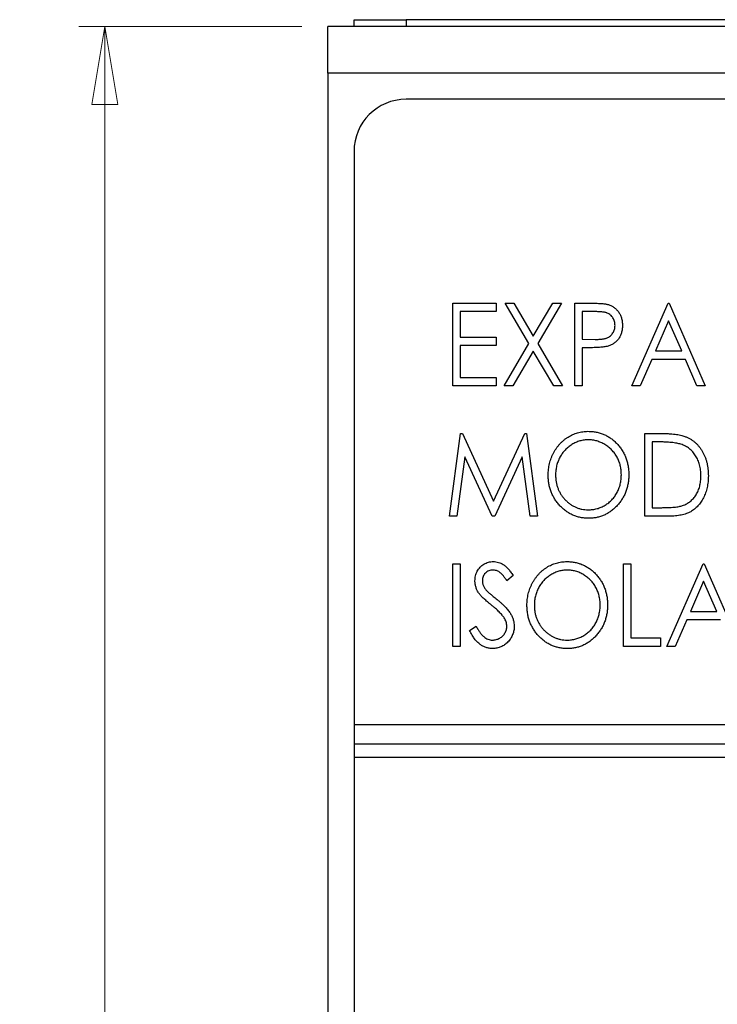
# Paper-space layout 'Sheet2' of a CAD drawing. Header units: millimetres. Extents: x 0 to 420, y 0 to 297.
# Tile 9 of 17: x 91 to 118, y 184 to 222. Entities that reach past the tile are written whole.
import ezdxf

# ---------------------------------------------------------------- set-up
doc = ezdxf.new("R2010")
doc.units = ezdxf.units.MM
doc.styles.add('SLDTEXTSTYLE1', font='TXT', dxfattribs={"width": 0.75})
doc.dimstyles.new('SLDDIMSTYLE1', dxfattribs={"dimtxt": 2.5, "dimasz": 3, "dimexe": 0, "dimexo": 0.0625, "dimtad": 1, "dimdec": 0, "dimrnd": 1e-09, "dimzin": 12, "dimdsep": 46, "dimtxsty": 'SLDTEXTSTYLE1', "dimblk1": 'CLOSED', "dimblk2": 'CLOSED', "dimsah": 1, "dimcen": 0.09, "dimadec": 0, "dimazin": 3, "dimtfac": 1, "dimtofl": 0, "dimtmove": 0, "dimatfit": 3, "dimldrblk": 'CLOSED', "dimfxl": 1, "dimfrac": 2, "dimtolj": 1, "dimtzin": 12, "dimarcsym": 0})

# ---------------------------------------------------------------- blocks, each defined once
blk = doc.blocks.new('_Closed')
at = {"color": 0, "linetype": 'ByBlock', "lineweight": -2}
for p, q in [((-1, 0.166667), (0, 0)), ((-1, 0.166667), (-1, -0.166667)), ((0, 0), (-1, -0.166667)), ((0, 0), (-1, 0))]:
    blk.add_line(p, q, dxfattribs=at)
blk = doc.blocks.new('_D_4')
at = {"color": 7, "linetype": 'Continuous', "lineweight": 0}
for p, q in [((101.704, 221.742), (93.142, 221.742)), ((94.142, 221.742), (94.142, 93.732)), ((101.704, 93.732), (93.142, 93.732))]:
    blk.add_line(p, q, dxfattribs=at)
at = {"color": 7, "linetype": 'Continuous', "lineweight": 18, "xscale": 3, "yscale": 3}
for p, rotation in [((94.142, 221.742, -60.216), 90), ((94.142, 93.732, -60.216), 270)]:
    blk.add_blockref('_Closed', p, dxfattribs=dict(at, rotation=rotation))
at = {"color": 7, "linetype": 'Continuous', "lineweight": 18, "insert": (90.919, 154.966), "char_height": 2.5, "attachment_point": 1, "rotation": 90, "style": 'SLDTEXTSTYLE1'}
blk.add_mtext('128', dxfattribs=at)

psp = doc.layouts.new('Sheet2')

# ---------------------------------------------------------------- linework, layer by layer
at = {"color": 7, "linetype": 'Continuous', "lineweight": 25}
for p, q in [((103.704, 221.742), (103.704, 221.992)), ((103.704, 221.992), (105.704, 221.992)), ((105.704, 221.992), (105.704, 221.742)), ((139.304, 221.992), (105.704, 221.992)), ((111.991, 221.997), (111.991, 221.992)), ((112.058, 221.997), (111.991, 221.997)), ((112.058, 221.997), (112.058, 221.992)), ((113.352, 221.997), (112.058, 221.997)), ((113.352, 221.997), (113.352, 221.992)), ((114.704, 221.997), (113.352, 221.997)), ((114.704, 221.997), (114.704, 221.992)), ((114.772, 221.997), (114.772, 221.992)), ((142.304, 221.742), (102.704, 221.742)), ((102.704, 219.942), (102.704, 221.742)), ((142.304, 219.942), (102.704, 219.942)), ((102.704, 219.942), (102.704, 163.537)), ((139.304, 218.942), (105.704, 218.942)), ((103.704, 216.942), (103.704, 194.942)), ((107.49, 207.942), (107.49, 211.117)), ((107.49, 211.117), (109.159, 211.117)), ((109.159, 211.117), (109.159, 210.792)), ((109.505, 211.117), (109.841, 211.117)), ((110.416, 209.565), (109.505, 211.117)), ((109.841, 211.117), (110.583, 209.852)), ((110.583, 209.852), (111.326, 211.117)), ((111.662, 211.117), (110.752, 209.565)), ((111.326, 211.117), (111.662, 211.117)), ((112.171, 211.117), (112.755, 211.117)), ((112.171, 207.942), (112.171, 211.117)), ((114.369, 207.942), (115.753, 211.117)), ((115.753, 211.117), (115.794, 211.117)), ((115.794, 211.117), (117.178, 207.942)), ((109.159, 210.792), (107.775, 210.792)), ((107.775, 210.792), (107.775, 209.815)), ((112.985, 210.792), (112.456, 210.792)), ((112.456, 210.792), (112.456, 209.733)), ((115.773, 210.441), (115.27, 209.286)), ((116.277, 209.286), (115.773, 210.441)), ((107.775, 209.815), (109.159, 209.815)), ((109.159, 209.815), (109.159, 209.489)), ((109.159, 209.489), (107.775, 209.489)), ((107.775, 209.489), (107.775, 208.268)), ((109.464, 207.942), (110.416, 209.565)), ((110.752, 209.565), (111.703, 207.942)), ((112.456, 209.733), (112.963, 209.726)), ((112.666, 209.408), (112.456, 209.408)), ((112.456, 209.408), (112.456, 207.942)), ((110.583, 209.277), (109.801, 207.942)), ((111.366, 207.942), (110.583, 209.277)), ((115.27, 209.286), (116.277, 209.286)), ((115.127, 208.96), (114.684, 207.942)), ((116.42, 208.96), (115.127, 208.96)), ((116.863, 207.942), (116.42, 208.96)), ((107.775, 208.268), (109.159, 208.268)), ((109.159, 208.268), (109.159, 207.942)), ((109.159, 207.942), (107.49, 207.942)), ((109.801, 207.942), (109.464, 207.942)), ((111.703, 207.942), (111.366, 207.942)), ((112.456, 207.942), (112.171, 207.942)), ((114.684, 207.942), (114.369, 207.942)), ((117.178, 207.942), (116.863, 207.942)), ((107.368, 202.942), (107.789, 206.117)), ((107.789, 206.117), (107.86, 206.117)), ((107.86, 206.117), (109.057, 203.512)), ((109.057, 203.512), (110.254, 206.117)), ((110.254, 206.117), (110.324, 206.117)), ((110.324, 206.117), (110.746, 202.942)), ((114.858, 202.942), (114.858, 206.117)), ((114.858, 206.117), (115.459, 206.117)), ((115.348, 205.792), (115.142, 205.792)), ((115.142, 205.792), (115.142, 203.268)), ((107.958, 205.222), (107.655, 202.942)), ((109.005, 202.942), (107.958, 205.222)), ((110.156, 205.222), (109.109, 202.942)), ((110.459, 202.942), (110.156, 205.222)), ((107.655, 202.942), (107.368, 202.942)), ((109.109, 202.942), (109.005, 202.942)), ((110.746, 202.942), (110.459, 202.942)), ((115.78, 202.942), (114.858, 202.942)), ((115.142, 203.268), (115.478, 203.268)), ((107.49, 201.117), (107.775, 201.117)), ((107.49, 197.942), (107.49, 201.117)), ((107.775, 201.117), (107.775, 197.942)), ((114.043, 201.117), (114.328, 201.117)), ((114.043, 197.942), (114.043, 201.117)), ((114.328, 201.117), (114.328, 198.268)), ((115.712, 197.942), (117.096, 201.117)), ((117.096, 201.117), (117.137, 201.117)), ((117.137, 201.117), (118.521, 197.942)), ((109.81, 200.661), (109.569, 200.466)), ((117.117, 200.441), (116.613, 199.286)), ((117.62, 199.286), (117.117, 200.441)), ((116.613, 199.286), (117.62, 199.286)), ((116.47, 198.96), (116.027, 197.942)), ((117.763, 198.96), (116.47, 198.96)), ((108.141, 198.555), (108.392, 198.716)), ((114.328, 198.268), (115.468, 198.268)), ((115.468, 198.268), (115.468, 197.942)), ((107.775, 197.942), (107.49, 197.942)), ((115.468, 197.942), (114.043, 197.942)), ((116.027, 197.942), (115.712, 197.942)), ((103.704, 194.942), (141.304, 194.942)), ((103.704, 194.942), (103.704, 194.192)), ((141.304, 194.192), (103.704, 194.192)), ((103.704, 194.192), (103.704, 193.692)), ((103.704, 193.692), (141.304, 193.692)), ((103.704, 193.692), (103.704, 98.542))]:
    psp.add_line(p, q, dxfattribs=at)
psp.add_arc((105.704, 216.942), 2, 90, 180, dxfattribs=at)
for points, knots in [([(112.755, 211.117), (112.795, 211.117), (112.872, 211.117), (112.982, 211.114), (113.082, 211.111), (113.172, 211.106), (113.252, 211.1), (113.321, 211.091), (113.381, 211.083), (113.417, 211.074), (113.433, 211.07)], [0, 0, 0, 0, 0.1765, 0.339032, 0.485753, 0.61857, 0.735674, 0.838185, 0.926155, 1, 1, 1, 1]), ([(113.433, 211.07), (113.453, 211.064), (113.494, 211.052), (113.553, 211.028), (113.609, 211), (113.662, 210.967), (113.711, 210.93), (113.759, 210.889), (113.803, 210.843), (113.844, 210.793), (113.881, 210.739), (113.914, 210.681), (113.941, 210.62), (113.964, 210.556), (113.982, 210.488), (113.993, 210.417), (114.001, 210.342), (114.002, 210.292), (114.003, 210.266)], [0, 0, 0, 0, 0.060075, 0.119303, 0.178069, 0.236256, 0.294313, 0.353143, 0.412708, 0.473813, 0.535615, 0.597403, 0.660232, 0.723514, 0.789577, 0.856841, 0.927091, 1, 1, 1, 1]), ([(113.718, 210.264), (113.717, 210.29), (113.715, 210.341), (113.699, 210.415), (113.673, 210.486), (113.638, 210.552), (113.595, 210.612), (113.544, 210.664), (113.486, 210.706), (113.432, 210.733), (113.384, 210.75), (113.343, 210.761), (113.296, 210.771), (113.244, 210.778), (113.187, 210.785), (113.124, 210.789), (113.057, 210.791), (113.009, 210.792), (112.985, 210.792)], [0, 0, 0, 0, 0.074091, 0.147068, 0.219176, 0.292487, 0.364821, 0.434086, 0.502842, 0.57172, 0.608354, 0.649905, 0.695817, 0.746872, 0.802658, 0.863186, 0.92915, 1, 1, 1, 1]), ([(112.963, 209.726), (112.988, 209.726), (113.035, 209.726), (113.104, 209.73), (113.168, 209.734), (113.227, 209.74), (113.281, 209.749), (113.33, 209.758), (113.373, 209.77), (113.424, 209.787), (113.48, 209.816), (113.541, 209.859), (113.593, 209.912), (113.638, 209.972), (113.673, 210.039), (113.699, 210.111), (113.715, 210.187), (113.717, 210.238), (113.718, 210.264)], [0, 0, 0, 0, 0.070231, 0.135127, 0.195896, 0.251444, 0.303058, 0.349556, 0.391936, 0.430093, 0.501229, 0.570517, 0.640124, 0.710955, 0.782914, 0.853735, 0.926014, 1, 1, 1, 1]), ([(114.003, 210.266), (114.002, 210.24), (114.001, 210.189), (113.994, 210.114), (113.981, 210.043), (113.965, 209.974), (113.943, 209.91), (113.916, 209.849), (113.884, 209.792), (113.847, 209.739), (113.806, 209.689), (113.762, 209.643), (113.713, 209.601), (113.661, 209.565), (113.605, 209.532), (113.545, 209.503), (113.482, 209.479), (113.438, 209.466), (113.416, 209.46)], [0, 0, 0, 0, 0.072309, 0.141358, 0.208207, 0.272336, 0.335143, 0.396174, 0.456668, 0.516646, 0.575929, 0.634933, 0.693693, 0.752708, 0.811962, 0.873196, 0.935504, 1, 1, 1, 1]), ([(113.416, 209.46), (113.397, 209.456), (113.357, 209.446), (113.29, 209.436), (113.213, 209.427), (113.125, 209.42), (113.025, 209.415), (112.915, 209.41), (112.794, 209.408), (112.71, 209.408), (112.666, 209.408)], [0, 0, 0, 0, 0.075269, 0.165174, 0.268129, 0.385984, 0.51806, 0.664405, 0.825035, 1, 1, 1, 1]), ([(111.153, 204.516), (111.154, 204.554), (111.155, 204.629), (111.165, 204.74), (111.181, 204.85), (111.204, 204.957), (111.232, 205.062), (111.267, 205.166), (111.31, 205.267), (111.357, 205.365), (111.41, 205.46), (111.469, 205.55), (111.531, 205.635), (111.599, 205.714), (111.671, 205.788), (111.748, 205.857), (111.829, 205.921), (111.915, 205.978), (112.004, 206.031), (112.096, 206.075), (112.189, 206.113), (112.284, 206.144), (112.381, 206.169), (112.479, 206.186), (112.579, 206.197), (112.647, 206.198), (112.681, 206.199)], [0, 0, 0, 0, 0.044811, 0.089011, 0.13275, 0.176233, 0.219272, 0.262324, 0.305647, 0.348979, 0.392242, 0.43461, 0.476184, 0.517236, 0.558165, 0.598792, 0.639668, 0.680638, 0.721467, 0.761759, 0.801482, 0.840953, 0.880381, 0.919726, 0.959716, 1, 1, 1, 1]), ([(112.681, 206.199), (112.736, 206.197), (112.843, 206.194), (113.001, 206.172), (113.151, 206.133), (113.295, 206.081), (113.431, 206.012), (113.562, 205.93), (113.685, 205.83), (113.799, 205.718), (113.904, 205.595), (113.996, 205.464), (114.074, 205.326), (114.137, 205.18), (114.187, 205.028), (114.222, 204.868), (114.243, 204.702), (114.246, 204.589), (114.247, 204.531)], [0, 0, 0, 0, 0.064112, 0.12603, 0.186709, 0.24615, 0.305771, 0.366051, 0.427384, 0.490821, 0.554635, 0.61692, 0.678954, 0.740666, 0.803314, 0.866858, 0.932414, 1, 1, 1, 1]), ([(115.459, 206.117), (115.511, 206.117), (115.612, 206.116), (115.758, 206.111), (115.893, 206.102), (116.017, 206.09), (116.129, 206.074), (116.231, 206.055), (116.321, 206.032), (116.377, 206.012), (116.403, 206.003)], [0, 0, 0, 0, 0.1643442, 0.3167935, 0.4581469, 0.5885633, 0.7074923, 0.8152688, 0.9128975, 1, 1, 1, 1]), ([(116.403, 206.003), (116.437, 205.989), (116.506, 205.961), (116.603, 205.909), (116.694, 205.849), (116.78, 205.784), (116.859, 205.708), (116.934, 205.627), (117.001, 205.538), (117.064, 205.442), (117.119, 205.34), (117.168, 205.233), (117.208, 205.12), (117.243, 205.004), (117.267, 204.882), (117.287, 204.755), (117.297, 204.624), (117.299, 204.535), (117.3, 204.49)], [0, 0, 0, 0, 0.059398, 0.117804, 0.175649, 0.233437, 0.291249, 0.349576, 0.409329, 0.470372, 0.532591, 0.595119, 0.658625, 0.723231, 0.789405, 0.857649, 0.927742, 1, 1, 1, 1]), ([(112.694, 205.873), (112.666, 205.873), (112.612, 205.872), (112.531, 205.862), (112.451, 205.849), (112.371, 205.829), (112.294, 205.802), (112.217, 205.771), (112.141, 205.734), (112.067, 205.692), (111.995, 205.645), (111.927, 205.593), (111.863, 205.538), (111.803, 205.479), (111.747, 205.416), (111.695, 205.349), (111.647, 205.277), (111.603, 205.203), (111.565, 205.125), (111.531, 205.044), (111.502, 204.962), (111.478, 204.877), (111.461, 204.79), (111.447, 204.701), (111.44, 204.61), (111.439, 204.548), (111.438, 204.517)], [0, 0, 0, 0, 0.0399565, 0.0795127, 0.1191114, 0.1586822, 0.1985282, 0.2389438, 0.2799281, 0.321669, 0.3634867, 0.4050343, 0.4463041, 0.4872416, 0.5282493, 0.5693049, 0.6110354, 0.6533544, 0.6955827, 0.7379017, 0.7804916, 0.8232309, 0.8662184, 0.9100461, 0.9544732, 1, 1, 1, 1]), ([(113.962, 204.532), (113.961, 204.562), (113.96, 204.623), (113.953, 204.714), (113.939, 204.802), (113.922, 204.888), (113.898, 204.971), (113.87, 205.052), (113.836, 205.131), (113.798, 205.208), (113.754, 205.282), (113.707, 205.352), (113.654, 205.418), (113.598, 205.481), (113.538, 205.539), (113.473, 205.594), (113.404, 205.645), (113.332, 205.692), (113.256, 205.734), (113.179, 205.771), (113.101, 205.802), (113.022, 205.829), (112.942, 205.848), (112.86, 205.862), (112.777, 205.872), (112.722, 205.873), (112.694, 205.873)], [0, 0, 0, 0, 0.044923, 0.089057, 0.132287, 0.174986, 0.217144, 0.258769, 0.300532, 0.342498, 0.384141, 0.425372, 0.466388, 0.507179, 0.548135, 0.589217, 0.630842, 0.673193, 0.715487, 0.757043, 0.79776, 0.838207, 0.878693, 0.918916, 0.959101, 1, 1, 1, 1]), ([(116.245, 205.703), (116.221, 205.71), (116.169, 205.726), (116.084, 205.743), (115.988, 205.758), (115.881, 205.77), (115.764, 205.78), (115.635, 205.787), (115.495, 205.791), (115.398, 205.791), (115.348, 205.792)], [0, 0, 0, 0, 0.084774, 0.180312, 0.28709, 0.406015, 0.536482, 0.678682, 0.833402, 1, 1, 1, 1]), ([(117.015, 204.49), (117.014, 204.527), (117.013, 204.6), (117.003, 204.707), (116.988, 204.81), (116.965, 204.909), (116.937, 205.004), (116.902, 205.095), (116.86, 205.181), (116.813, 205.263), (116.759, 205.34), (116.701, 205.412), (116.637, 205.475), (116.569, 205.535), (116.496, 205.586), (116.417, 205.632), (116.333, 205.671), (116.275, 205.692), (116.245, 205.703)], [0, 0, 0, 0, 0.0722353, 0.1418286, 0.209054, 0.2746179, 0.3388386, 0.4016697, 0.4638636, 0.5254316, 0.5862079, 0.6454306, 0.7040742, 0.7622982, 0.8203363, 0.8791422, 0.9387661, 1, 1, 1, 1]), ([(112.705, 202.861), (112.652, 202.862), (112.547, 202.865), (112.392, 202.889), (112.244, 202.926), (112.102, 202.979), (111.966, 203.048), (111.838, 203.132), (111.715, 203.231), (111.6, 203.343), (111.496, 203.467), (111.404, 203.597), (111.327, 203.735), (111.264, 203.879), (111.213, 204.029), (111.179, 204.186), (111.157, 204.349), (111.155, 204.46), (111.153, 204.516)], [0, 0, 0, 0, 0.063524, 0.1248797, 0.1851554, 0.2448328, 0.3046269, 0.3650375, 0.4271695, 0.4912698, 0.5555883, 0.6186682, 0.681008, 0.7429033, 0.8052492, 0.8684741, 0.9332171, 1, 1, 1, 1]), ([(111.438, 204.517), (111.439, 204.471), (111.441, 204.381), (111.459, 204.249), (111.487, 204.122), (111.529, 204.001), (111.58, 203.884), (111.644, 203.774), (111.719, 203.669), (111.805, 203.571), (111.898, 203.481), (111.998, 203.402), (112.102, 203.336), (112.212, 203.281), (112.325, 203.238), (112.444, 203.209), (112.567, 203.189), (112.651, 203.187), (112.694, 203.186)], [0, 0, 0, 0, 0.06753, 0.132738, 0.196163, 0.25879, 0.321017, 0.383435, 0.446363, 0.511011, 0.575079, 0.637133, 0.697793, 0.757163, 0.816573, 0.8765, 0.937463, 1, 1, 1, 1]), ([(112.694, 203.186), (112.722, 203.187), (112.779, 203.188), (112.864, 203.196), (112.947, 203.21), (113.028, 203.23), (113.108, 203.255), (113.186, 203.285), (113.262, 203.321), (113.337, 203.363), (113.408, 203.409), (113.476, 203.459), (113.54, 203.514), (113.599, 203.572), (113.655, 203.635), (113.706, 203.702), (113.755, 203.773), (113.797, 203.848), (113.836, 203.926), (113.87, 204.006), (113.898, 204.089), (113.922, 204.173), (113.939, 204.26), (113.953, 204.348), (113.96, 204.439), (113.961, 204.501), (113.962, 204.532)], [0, 0, 0, 0, 0.041661, 0.082882, 0.123552, 0.164177, 0.204273, 0.24489, 0.285869, 0.327154, 0.368651, 0.40943, 0.450115, 0.490687, 0.531109, 0.572015, 0.613338, 0.655348, 0.697698, 0.739863, 0.781905, 0.824489, 0.86732, 0.910682, 0.954948, 1, 1, 1, 1]), ([(114.247, 204.531), (114.246, 204.474), (114.243, 204.361), (114.222, 204.196), (114.187, 204.038), (114.137, 203.886), (114.075, 203.74), (113.996, 203.601), (113.905, 203.469), (113.8, 203.345), (113.687, 203.232), (113.564, 203.133), (113.437, 203.048), (113.302, 202.98), (113.162, 202.926), (113.015, 202.889), (112.862, 202.865), (112.758, 202.862), (112.705, 202.861)], [0, 0, 0, 0, 0.067668, 0.133292, 0.19714, 0.260013, 0.322488, 0.385059, 0.448295, 0.51269, 0.576673, 0.638498, 0.698729, 0.757967, 0.817157, 0.876594, 0.937343, 1, 1, 1, 1]), ([(117.3, 204.49), (117.299, 204.45), (117.298, 204.373), (117.29, 204.259), (117.274, 204.149), (117.254, 204.042), (117.227, 203.939), (117.196, 203.838), (117.156, 203.742), (117.113, 203.65), (117.064, 203.563), (117.012, 203.481), (116.956, 203.405), (116.896, 203.335), (116.834, 203.27), (116.766, 203.213), (116.696, 203.16), (116.623, 203.113), (116.543, 203.072), (116.456, 203.037), (116.361, 203.008), (116.26, 202.984), (116.151, 202.965), (116.034, 202.952), (115.909, 202.943), (115.824, 202.943), (115.78, 202.942)], [0, 0, 0, 0, 0.047591, 0.093744, 0.138658, 0.182637, 0.225674, 0.268046, 0.309925, 0.35122, 0.391858, 0.430949, 0.469216, 0.506063, 0.542432, 0.578163, 0.613445, 0.648473, 0.684358, 0.722083, 0.761938, 0.803977, 0.848876, 0.896245, 0.946758, 1, 1, 1, 1]), ([(116.313, 203.349), (116.339, 203.359), (116.392, 203.379), (116.468, 203.416), (116.539, 203.46), (116.606, 203.508), (116.668, 203.563), (116.726, 203.624), (116.78, 203.689), (116.829, 203.761), (116.872, 203.838), (116.91, 203.919), (116.943, 204.004), (116.969, 204.094), (116.99, 204.187), (117.005, 204.285), (117.013, 204.386), (117.014, 204.455), (117.015, 204.49)], [0, 0, 0, 0, 0.059658, 0.118319, 0.176002, 0.23344, 0.290884, 0.349178, 0.408074, 0.468667, 0.53039, 0.592632, 0.655752, 0.720395, 0.787156, 0.855716, 0.926408, 1, 1, 1, 1]), ([(115.478, 203.268), (115.526, 203.268), (115.619, 203.269), (115.752, 203.272), (115.874, 203.279), (115.984, 203.287), (116.083, 203.299), (116.17, 203.311), (116.246, 203.328), (116.291, 203.342), (116.313, 203.349)], [0, 0, 0, 0, 0.172244, 0.3301934, 0.475432, 0.6065481, 0.7244263, 0.8291286, 0.9204072, 1, 1, 1, 1]), ([(108.345, 200.458), (108.346, 200.491), (108.348, 200.558), (108.366, 200.655), (108.394, 200.747), (108.433, 200.834), (108.483, 200.914), (108.542, 200.987), (108.612, 201.049), (108.69, 201.103), (108.774, 201.145), (108.862, 201.177), (108.954, 201.195), (109.017, 201.197), (109.049, 201.199)], [0, 0, 0, 0, 0.088291, 0.174419, 0.258423, 0.342317, 0.425287, 0.506935, 0.587922, 0.670559, 0.753145, 0.834844, 0.916686, 1, 1, 1, 1]), ([(109.049, 201.199), (109.083, 201.197), (109.15, 201.195), (109.248, 201.172), (109.343, 201.135), (109.419, 201.094), (109.479, 201.051), (109.525, 201.014), (109.57, 200.969), (109.618, 200.92), (109.665, 200.864), (109.714, 200.802), (109.762, 200.734), (109.794, 200.686), (109.81, 200.661)], [0, 0, 0, 0, 0.103822, 0.205919, 0.309231, 0.415653, 0.47222, 0.532858, 0.597819, 0.667857, 0.743177, 0.823448, 0.908942, 1, 1, 1, 1]), ([(110.339, 199.516), (110.34, 199.554), (110.341, 199.629), (110.351, 199.74), (110.367, 199.85), (110.39, 199.957), (110.418, 200.062), (110.453, 200.166), (110.495, 200.267), (110.543, 200.365), (110.596, 200.46), (110.655, 200.55), (110.717, 200.635), (110.785, 200.714), (110.857, 200.788), (110.934, 200.857), (111.015, 200.921), (111.101, 200.978), (111.19, 201.031), (111.282, 201.075), (111.375, 201.113), (111.47, 201.144), (111.566, 201.169), (111.665, 201.186), (111.765, 201.197), (111.833, 201.198), (111.867, 201.199)], [0, 0, 0, 0, 0.044811, 0.089011, 0.13275, 0.176233, 0.219272, 0.262324, 0.305647, 0.348979, 0.392242, 0.43461, 0.476184, 0.517236, 0.558165, 0.598792, 0.639668, 0.680638, 0.721467, 0.761759, 0.801482, 0.840953, 0.880381, 0.919726, 0.959716, 1, 1, 1, 1]), ([(111.867, 201.199), (111.922, 201.197), (112.029, 201.194), (112.186, 201.172), (112.337, 201.133), (112.481, 201.081), (112.617, 201.012), (112.748, 200.93), (112.87, 200.83), (112.985, 200.718), (113.09, 200.595), (113.182, 200.464), (113.26, 200.326), (113.323, 200.18), (113.373, 200.028), (113.407, 199.868), (113.429, 199.702), (113.432, 199.589), (113.433, 199.531)], [0, 0, 0, 0, 0.064112, 0.12603, 0.186709, 0.24615, 0.305771, 0.366051, 0.427384, 0.490821, 0.554635, 0.61692, 0.678954, 0.740666, 0.803314, 0.866858, 0.932414, 1, 1, 1, 1]), ([(109.032, 200.873), (109.004, 200.872), (108.949, 200.87), (108.871, 200.846), (108.801, 200.81), (108.741, 200.759), (108.691, 200.697), (108.655, 200.628), (108.633, 200.552), (108.631, 200.498), (108.63, 200.471)], [0, 0, 0, 0, 0.133507, 0.258557, 0.380724, 0.504971, 0.628085, 0.748901, 0.871477, 1, 1, 1, 1]), ([(109.569, 200.466), (109.556, 200.486), (109.53, 200.524), (109.491, 200.579), (109.453, 200.628), (109.417, 200.671), (109.383, 200.709), (109.35, 200.743), (109.318, 200.771), (109.278, 200.8), (109.228, 200.83), (109.166, 200.855), (109.1, 200.87), (109.055, 200.872), (109.032, 200.873)], [0, 0, 0, 0, 0.102557, 0.196911, 0.284395, 0.364416, 0.437215, 0.503536, 0.563602, 0.61645, 0.714669, 0.808954, 0.904132, 1, 1, 1, 1]), ([(111.88, 200.873), (111.852, 200.873), (111.798, 200.872), (111.717, 200.862), (111.637, 200.849), (111.557, 200.829), (111.48, 200.802), (111.403, 200.771), (111.327, 200.734), (111.253, 200.692), (111.181, 200.645), (111.113, 200.593), (111.048, 200.538), (110.989, 200.479), (110.932, 200.416), (110.881, 200.349), (110.833, 200.277), (110.789, 200.203), (110.75, 200.125), (110.717, 200.044), (110.688, 199.962), (110.664, 199.877), (110.647, 199.79), (110.633, 199.701), (110.626, 199.61), (110.625, 199.548), (110.624, 199.517)], [0, 0, 0, 0, 0.039956, 0.079513, 0.119111, 0.158682, 0.198528, 0.238944, 0.279928, 0.321669, 0.363487, 0.405034, 0.446304, 0.487242, 0.528249, 0.569305, 0.611035, 0.653354, 0.695583, 0.737902, 0.780492, 0.823231, 0.866218, 0.910046, 0.954473, 1, 1, 1, 1]), ([(113.148, 199.532), (113.147, 199.562), (113.146, 199.623), (113.139, 199.714), (113.125, 199.802), (113.108, 199.888), (113.084, 199.971), (113.056, 200.052), (113.022, 200.131), (112.983, 200.208), (112.94, 200.282), (112.892, 200.352), (112.84, 200.418), (112.784, 200.481), (112.724, 200.539), (112.659, 200.594), (112.59, 200.645), (112.517, 200.692), (112.442, 200.734), (112.365, 200.771), (112.287, 200.802), (112.208, 200.829), (112.127, 200.848), (112.046, 200.862), (111.963, 200.872), (111.908, 200.873), (111.88, 200.873)], [0, 0, 0, 0, 0.044923, 0.089057, 0.132287, 0.174986, 0.217144, 0.258769, 0.300532, 0.342498, 0.384141, 0.425372, 0.466388, 0.507179, 0.548135, 0.589217, 0.630842, 0.673193, 0.715487, 0.757043, 0.79776, 0.838207, 0.878693, 0.918916, 0.959101, 1, 1, 1, 1]), ([(108.501, 199.974), (108.489, 199.993), (108.464, 200.03), (108.432, 200.087), (108.405, 200.146), (108.384, 200.207), (108.366, 200.268), (108.353, 200.33), (108.346, 200.394), (108.345, 200.436), (108.345, 200.458)], [0, 0, 0, 0, 0.130877, 0.257719, 0.382316, 0.506626, 0.628302, 0.751527, 0.87547, 1, 1, 1, 1]), ([(108.63, 200.471), (108.63, 200.454), (108.631, 200.42), (108.639, 200.37), (108.651, 200.32), (108.668, 200.27), (108.693, 200.22), (108.726, 200.168), (108.766, 200.114), (108.798, 200.079), (108.814, 200.061)], [0, 0, 0, 0, 0.110385, 0.220503, 0.331137, 0.443585, 0.563154, 0.695062, 0.839762, 1, 1, 1, 1]), ([(108.96, 199.542), (108.931, 199.566), (108.875, 199.612), (108.796, 199.679), (108.725, 199.741), (108.663, 199.798), (108.61, 199.849), (108.565, 199.895), (108.529, 199.936), (108.51, 199.962), (108.501, 199.974)], [0, 0, 0, 0, 0.179535, 0.344506, 0.492131, 0.62464, 0.742099, 0.843179, 0.92954, 1, 1, 1, 1]), ([(108.814, 200.061), (108.82, 200.055), (108.835, 200.04), (108.862, 200.016), (108.896, 199.986), (108.939, 199.949), (108.99, 199.906), (109.05, 199.859), (109.118, 199.804), (109.165, 199.765), (109.191, 199.745)], [0, 0, 0, 0, 0.053039, 0.126288, 0.218872, 0.334457, 0.469409, 0.625738, 0.802267, 1, 1, 1, 1]), ([(109.465, 199.036), (109.453, 199.054), (109.427, 199.092), (109.381, 199.149), (109.329, 199.208), (109.269, 199.27), (109.202, 199.334), (109.128, 199.402), (109.047, 199.472), (108.99, 199.518), (108.96, 199.542)], [0, 0, 0, 0, 0.092213, 0.193119, 0.303009, 0.423363, 0.552489, 0.69176, 0.840671, 1, 1, 1, 1]), ([(109.191, 199.745), (109.221, 199.72), (109.28, 199.671), (109.364, 199.598), (109.44, 199.527), (109.509, 199.457), (109.57, 199.391), (109.624, 199.326), (109.67, 199.263), (109.721, 199.183), (109.773, 199.083), (109.818, 198.963), (109.845, 198.842), (109.849, 198.76), (109.851, 198.72)], [0, 0, 0, 0, 0.093761, 0.181614, 0.264342, 0.341677, 0.41338, 0.479975, 0.541968, 0.599292, 0.705911, 0.807015, 0.904485, 1, 1, 1, 1]), ([(111.891, 197.861), (111.838, 197.862), (111.732, 197.865), (111.578, 197.889), (111.43, 197.926), (111.288, 197.979), (111.152, 198.048), (111.023, 198.132), (110.901, 198.231), (110.786, 198.343), (110.682, 198.467), (110.59, 198.597), (110.513, 198.735), (110.449, 198.879), (110.399, 199.029), (110.365, 199.186), (110.343, 199.349), (110.341, 199.46), (110.339, 199.516)], [0, 0, 0, 0, 0.063524, 0.1248797, 0.1851554, 0.2448328, 0.3046269, 0.3650375, 0.4271695, 0.4912698, 0.5555883, 0.6186682, 0.681008, 0.7429033, 0.8052492, 0.8684741, 0.9332171, 1, 1, 1, 1]), ([(110.624, 199.517), (110.625, 199.471), (110.627, 199.381), (110.645, 199.249), (110.673, 199.122), (110.715, 199.001), (110.766, 198.884), (110.83, 198.774), (110.905, 198.669), (110.991, 198.571), (111.084, 198.481), (111.184, 198.402), (111.288, 198.336), (111.397, 198.281), (111.511, 198.238), (111.63, 198.209), (111.753, 198.189), (111.837, 198.187), (111.88, 198.186)], [0, 0, 0, 0, 0.06753, 0.132738, 0.196163, 0.25879, 0.321017, 0.383435, 0.446363, 0.511011, 0.575079, 0.637133, 0.697793, 0.757163, 0.816573, 0.8765, 0.937463, 1, 1, 1, 1]), ([(111.88, 198.186), (111.908, 198.187), (111.965, 198.188), (112.05, 198.196), (112.133, 198.21), (112.214, 198.23), (112.294, 198.255), (112.372, 198.285), (112.448, 198.321), (112.523, 198.363), (112.594, 198.409), (112.662, 198.459), (112.725, 198.514), (112.785, 198.572), (112.841, 198.635), (112.892, 198.702), (112.94, 198.773), (112.983, 198.848), (113.022, 198.926), (113.056, 199.006), (113.084, 199.089), (113.108, 199.173), (113.125, 199.26), (113.139, 199.348), (113.146, 199.439), (113.147, 199.501), (113.148, 199.532)], [0, 0, 0, 0, 0.041661, 0.082882, 0.123552, 0.164177, 0.204273, 0.24489, 0.285869, 0.327154, 0.368651, 0.40943, 0.450115, 0.490687, 0.531109, 0.572015, 0.613338, 0.655348, 0.697698, 0.739863, 0.781905, 0.824489, 0.86732, 0.910682, 0.954948, 1, 1, 1, 1]), ([(113.433, 199.531), (113.432, 199.474), (113.429, 199.361), (113.407, 199.196), (113.373, 199.038), (113.323, 198.886), (113.26, 198.74), (113.182, 198.601), (113.091, 198.469), (112.986, 198.345), (112.872, 198.232), (112.75, 198.133), (112.623, 198.048), (112.488, 197.98), (112.348, 197.926), (112.201, 197.889), (112.048, 197.865), (111.944, 197.862), (111.891, 197.861)], [0, 0, 0, 0, 0.067668, 0.133292, 0.19714, 0.260013, 0.322488, 0.385059, 0.448295, 0.51269, 0.576673, 0.638498, 0.698729, 0.757967, 0.817157, 0.876594, 0.937343, 1, 1, 1, 1]), ([(109.566, 198.725), (109.565, 198.751), (109.562, 198.804), (109.543, 198.884), (109.51, 198.962), (109.481, 199.011), (109.465, 199.036)], [0, 0, 0, 0, 0.238336, 0.482311, 0.73314, 1, 1, 1, 1]), ([(109.023, 197.861), (109.001, 197.861), (108.957, 197.862), (108.893, 197.87), (108.83, 197.882), (108.769, 197.9), (108.709, 197.923), (108.651, 197.95), (108.594, 197.982), (108.539, 198.02), (108.485, 198.064), (108.432, 198.114), (108.38, 198.171), (108.33, 198.235), (108.281, 198.305), (108.233, 198.382), (108.186, 198.466), (108.156, 198.525), (108.141, 198.555)], [0, 0, 0, 0, 0.055089, 0.109447, 0.163323, 0.216767, 0.269874, 0.324148, 0.378969, 0.434708, 0.492467, 0.553707, 0.618022, 0.686132, 0.757893, 0.834258, 0.914668, 1, 1, 1, 1]), ([(108.392, 198.716), (108.415, 198.674), (108.457, 198.594), (108.528, 198.486), (108.601, 198.394), (108.678, 198.319), (108.757, 198.26), (108.84, 198.218), (108.925, 198.191), (108.983, 198.188), (109.013, 198.186)], [0, 0, 0, 0, 0.165307, 0.315251, 0.451801, 0.576089, 0.690151, 0.796612, 0.898685, 1, 1, 1, 1]), ([(109.013, 198.186), (109.037, 198.187), (109.087, 198.189), (109.159, 198.204), (109.229, 198.226), (109.296, 198.259), (109.358, 198.298), (109.413, 198.346), (109.46, 198.399), (109.498, 198.459), (109.528, 198.522), (109.55, 198.588), (109.563, 198.656), (109.565, 198.701), (109.566, 198.725)], [0, 0, 0, 0, 0.086779, 0.172012, 0.257, 0.344091, 0.430347, 0.513787, 0.595624, 0.677565, 0.75969, 0.839996, 0.919133, 1, 1, 1, 1]), ([(109.851, 198.72), (109.85, 198.692), (109.849, 198.635), (109.837, 198.553), (109.819, 198.472), (109.791, 198.395), (109.758, 198.32), (109.715, 198.249), (109.666, 198.181), (109.61, 198.116), (109.549, 198.056), (109.483, 198.004), (109.415, 197.959), (109.343, 197.924), (109.267, 197.896), (109.188, 197.875), (109.107, 197.863), (109.051, 197.862), (109.023, 197.861)], [0, 0, 0, 0, 0.064367, 0.127345, 0.188922, 0.250384, 0.312021, 0.374404, 0.437663, 0.502985, 0.567803, 0.63098, 0.692076, 0.752595, 0.813028, 0.874016, 0.936113, 1, 1, 1, 1])]:
    psp.add_open_spline(points, degree=3, knots=knots, dxfattribs=at)

# ---------------------------------------------------------------- dimensions: what is measured, and where the dimension line sits
at = {"color": 7, "linetype": 'Continuous', "lineweight": 18}
dim = psp.add_linear_dim(base=(94.142, 93.732), p1=(102.704, 221.742), p2=(102.704, 93.732), angle=90, dimstyle='SLDDIMSTYLE1', dxfattribs=at)
dim.commit()
dim.dimension.update_dxf_attribs({"geometry": '_D_4', "text_midpoint": (94.142, 157.737), "dimtype": 160})

doc.saveas('drawing.dxf')
